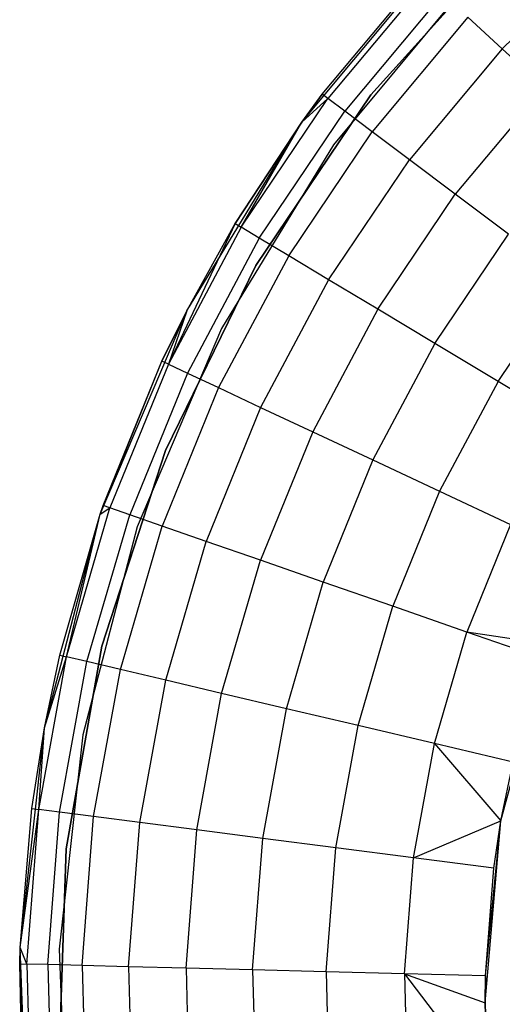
# Model space of a CAD drawing. Extents: x 3 to 49, y 3 to 103.
# Tile 83 of 101: x 23.458 to 24.287, y 58.783 to 60.474. Entities that reach past the tile are written whole.
import ezdxf

# ---------------------------------------------------------------- set-up
doc = ezdxf.new("R2010")
doc.units = 0
doc.header["$LTSCALE"] = 2.54
doc.layers.get('0').update_dxf_attribs({"linetype": 'CONTINUOUS'})

# ---------------------------------------------------------------- blocks, each defined once
blk = doc.blocks.new('HOTEL-MOOD-11782-11790_STL')
at = {"color": 0}
for p, q in [((24.0613, 60.3446, 1.2181), (24.2977, 60.6072, 1.2181)), ((24.2977, 60.6072, 0.1181), (24.0613, 60.3446, 0.1181)), ((24.0613, 60.3446, 1.2181), (24.2977, 60.6072, 1.2181)), ((24.2977, 60.6072, 0.1181), (24.0613, 60.3446, 0.1181)), ((24.2866, 60.424, 2.2823), (24.4645, 60.5974, 2.2823)), ((24.2866, 60.424, 2.2823), (24.4645, 60.5974, 2.2823)), ((23.9428, 60.2979, 0.1181), (24.1856, 60.5896, 0.1181)), ((23.9428, 60.2979, 0.1181), (24.1856, 60.5896, 0.1181)), ((23.9778, 60.3456, 1.7681), (24.1493, 60.5512, 1.7681)), ((23.9778, 60.3456, 1.7681), (24.1493, 60.5512, 1.7681)), ((24.2338, 60.5432, 0.1181), (23.9972, 60.2589, 0.1181)), ((24.2338, 60.5432, 0.1181), (23.9972, 60.2589, 0.1181)), ((24.2338, 60.5432, 1.2181), (23.9972, 60.2589, 1.2181)), ((24.2338, 60.5432, 1.2181), (23.9972, 60.2589, 1.2181)), ((24.1582, 60.5429, 1.907), (23.9875, 60.3383, 1.907)), ((24.1582, 60.5429, 1.907), (23.9875, 60.3383, 1.907)), ((24.1847, 60.5184, 2.0417), (24.0164, 60.3167, 2.0417)), ((24.1847, 60.5184, 2.0417), (24.0164, 60.3167, 2.0417)), ((24.2279, 60.4784, 2.1681), (24.0635, 60.2813, 2.1681)), ((24.2279, 60.4784, 2.1681), (24.0635, 60.2813, 2.1681)), ((24.2866, 60.424, 2.2823), (24.2279, 60.4784, 2.1681)), ((24.2866, 60.424, 2.2823), (24.2279, 60.4784, 2.1681)), ((24.2866, 60.424, 2.2823), (24.1275, 60.2333, 2.2823)), ((24.2866, 60.424, 2.2823), (24.1275, 60.2333, 2.2823)), ((24.359, 60.357, 2.3809), (24.2866, 60.424, 2.2823)), ((24.359, 60.357, 2.3809), (24.2866, 60.424, 2.2823)), ((24.359, 60.357, 2.3809), (24.2063, 60.1741, 2.3809)), ((24.359, 60.357, 2.3809), (24.2063, 60.1741, 2.3809)), ((23.8637, 60.0516, 1.2181), (24.0613, 60.3446, 1.2181)), ((24.0613, 60.3446, 0.1181), (23.8637, 60.0516, 0.1181)), ((23.8637, 60.0516, 1.2181), (24.0613, 60.3446, 1.2181)), ((24.0613, 60.3446, 0.1181), (23.8637, 60.0516, 0.1181)), ((23.9428, 60.2979, 1.7681), (23.9778, 60.3456, 1.7681)), ((23.9778, 60.3456, 1.7681), (23.9428, 60.2979, 0.1181)), ((23.9778, 60.3456, 1.7681), (23.9428, 60.2979, 0.1181)), ((23.9428, 60.2979, 1.7681), (23.9778, 60.3456, 1.7681)), ((23.9875, 60.3383, 1.907), (23.9778, 60.3456, 1.7681)), ((23.9875, 60.3383, 1.907), (23.9778, 60.3456, 1.7681)), ((24.0613, 60.3446, 1.2181), (24.0613, 60.3446, 0.1181)), ((24.0613, 60.3446, 1.2181), (24.0613, 60.3446, 0.1181)), ((23.8388, 60.1173, 1.907), (23.9875, 60.3383, 1.907)), ((23.8388, 60.1173, 1.907), (23.9875, 60.3383, 1.907)), ((23.9428, 60.2979, 1.7681), (23.9875, 60.3383, 1.907)), ((23.9428, 60.2979, 1.7681), (23.9875, 60.3383, 1.907)), ((24.0164, 60.3167, 2.0417), (23.9875, 60.3383, 1.907)), ((24.0164, 60.3167, 2.0417), (23.9875, 60.3383, 1.907)), ((23.8697, 60.0987, 2.0417), (24.0164, 60.3167, 2.0417)), ((23.8697, 60.0987, 2.0417), (24.0164, 60.3167, 2.0417)), ((24.0635, 60.2813, 2.1681), (24.0164, 60.3167, 2.0417)), ((24.0635, 60.2813, 2.1681), (24.0164, 60.3167, 2.0417)), ((23.7451, 59.9739, 0.1181), (23.9428, 60.2979, 0.1181)), ((23.7451, 59.9739, 0.1181), (23.9428, 60.2979, 0.1181)), ((23.9428, 60.2979, 0.1181), (23.8283, 60.1235, 1.7681)), ((23.8283, 60.1235, 1.7681), (23.9428, 60.2979, 1.7681)), ((23.9428, 60.2979, 0.1181), (23.8283, 60.1235, 1.7681)), ((23.8283, 60.1235, 1.7681), (23.9428, 60.2979, 1.7681)), ((23.8388, 60.1173, 1.907), (23.9428, 60.2979, 1.7681)), ((23.8388, 60.1173, 1.907), (23.9428, 60.2979, 1.7681)), ((23.9428, 60.2979, 0.1181), (23.9428, 60.2979, 1.7681)), ((23.9428, 60.2979, 0.1181), (23.9428, 60.2979, 1.7681)), ((23.9202, 60.0683, 2.1681), (24.0635, 60.2813, 2.1681)), ((23.9202, 60.0683, 2.1681), (24.0635, 60.2813, 2.1681)), ((24.1275, 60.2333, 2.2823), (24.0635, 60.2813, 2.1681)), ((24.1275, 60.2333, 2.2823), (24.0635, 60.2813, 2.1681)), ((23.9972, 60.2589, 0.1181), (23.8046, 59.9433, 0.1181)), ((23.9972, 60.2589, 0.1181), (23.8046, 59.9433, 0.1181)), ((23.9972, 60.2589, 1.2181), (23.8046, 59.9433, 1.2181)), ((23.9972, 60.2589, 1.2181), (23.8046, 59.9433, 1.2181)), ((23.9972, 60.2589, 0.1181), (23.9972, 60.2589, 1.2181)), ((23.9972, 60.2589, 0.1181), (23.9972, 60.2589, 1.2181)), ((23.9888, 60.0272, 2.2823), (24.1275, 60.2333, 2.2823)), ((23.9888, 60.0272, 2.2823), (24.1275, 60.2333, 2.2823)), ((24.2063, 60.1741, 2.3809), (24.1275, 60.2333, 2.2823)), ((24.2063, 60.1741, 2.3809), (24.1275, 60.2333, 2.2823)), ((24.0733, 59.9764, 2.3809), (24.2063, 60.1741, 2.3809)), ((24.0733, 59.9764, 2.3809), (24.2063, 60.1741, 2.3809)), ((24.2977, 60.1055, 2.4609), (24.2063, 60.1741, 2.3809)), ((24.2977, 60.1055, 2.4609), (24.2063, 60.1741, 2.3809)), ((23.8283, 60.1235, 1.7681), (23.7135, 59.8821, 1.907)), ((23.8283, 60.1235, 1.7681), (23.7135, 59.8821, 1.907)), ((23.7451, 59.9739, 0.1181), (23.8283, 60.1235, 1.7681)), ((23.7451, 59.9739, 0.1181), (23.8283, 60.1235, 1.7681)), ((23.7451, 59.9739, 1.7681), (23.8283, 60.1235, 1.7681)), ((23.7451, 59.9739, 1.7681), (23.8283, 60.1235, 1.7681)), ((23.8283, 60.1235, 1.7681), (23.8388, 60.1173, 1.907)), ((23.8283, 60.1235, 1.7681), (23.8388, 60.1173, 1.907)), ((23.8388, 60.1173, 1.907), (23.7135, 59.8821, 1.907)), ((23.8388, 60.1173, 1.907), (23.7135, 59.8821, 1.907)), ((23.8697, 60.0987, 2.0417), (23.8388, 60.1173, 1.907)), ((23.8697, 60.0987, 2.0417), (23.8388, 60.1173, 1.907)), ((24.1713, 59.9176, 2.4609), (24.2977, 60.1055, 2.4609)), ((24.1713, 59.9176, 2.4609), (24.2977, 60.1055, 2.4609)), ((23.8697, 60.0987, 2.0417), (23.7462, 59.8668, 2.0417)), ((23.8697, 60.0987, 2.0417), (23.7462, 59.8668, 2.0417)), ((23.9202, 60.0683, 2.1681), (23.8697, 60.0987, 2.0417)), ((23.9202, 60.0683, 2.1681), (23.8697, 60.0987, 2.0417)), ((23.9202, 60.0683, 2.1681), (23.7996, 59.8418, 2.1681)), ((23.9202, 60.0683, 2.1681), (23.7996, 59.8418, 2.1681)), ((23.9888, 60.0272, 2.2823), (23.9202, 60.0683, 2.1681)), ((23.9888, 60.0272, 2.2823), (23.9202, 60.0683, 2.1681)), ((23.7087, 59.734, 1.2181), (23.8637, 60.0516, 1.2181)), ((23.8637, 60.0516, 0.1181), (23.7087, 59.734, 0.1181)), ((23.7087, 59.734, 1.2181), (23.8637, 60.0516, 1.2181)), ((23.8637, 60.0516, 0.1181), (23.7087, 59.734, 0.1181)), ((23.8637, 60.0516, 1.2181), (23.8637, 60.0516, 0.1181)), ((23.8637, 60.0516, 1.2181), (23.8637, 60.0516, 0.1181)), ((23.9888, 60.0272, 2.2823), (23.872, 59.8079, 2.2823)), ((23.9888, 60.0272, 2.2823), (23.872, 59.8079, 2.2823)), ((24.0733, 59.9764, 2.3809), (23.9888, 60.0272, 2.2823)), ((24.0733, 59.9764, 2.3809), (23.9888, 60.0272, 2.2823)), ((24.2796, 59.8525, 2.5198), (24.3988, 60.0297, 2.5198)), ((24.2796, 59.8525, 2.5198), (24.3988, 60.0297, 2.5198)), ((23.5966, 59.6245, 0.1181), (23.7451, 59.9739, 0.1181)), ((23.5966, 59.6245, 0.1181), (23.7451, 59.9739, 0.1181)), ((23.7451, 59.9739, 0.1181), (23.7025, 59.8872, 1.7681)), ((23.7025, 59.8872, 1.7681), (23.7451, 59.9739, 1.7681)), ((23.7451, 59.9739, 0.1181), (23.7025, 59.8872, 1.7681)), ((23.7025, 59.8872, 1.7681), (23.7451, 59.9739, 1.7681)), ((23.7451, 59.9739, 1.7681), (23.7135, 59.8821, 1.907)), ((23.7451, 59.9739, 1.7681), (23.7135, 59.8821, 1.907)), ((23.7451, 59.9739, 0.1181), (23.7451, 59.9739, 1.7681)), ((23.7451, 59.9739, 0.1181), (23.7451, 59.9739, 1.7681)), ((24.0733, 59.9764, 2.3809), (23.9614, 59.7661, 2.3809)), ((24.0733, 59.9764, 2.3809), (23.9614, 59.7661, 2.3809)), ((24.1713, 59.9176, 2.4609), (24.0733, 59.9764, 2.3809)), ((24.1713, 59.9176, 2.4609), (24.0733, 59.9764, 2.3809)), ((23.8046, 59.9433, 0.1181), (23.66, 59.6029, 0.1181)), ((23.8046, 59.9433, 0.1181), (23.66, 59.6029, 0.1181)), ((23.8046, 59.9433, 1.2181), (23.66, 59.6029, 1.2181)), ((23.8046, 59.9433, 1.2181), (23.66, 59.6029, 1.2181)), ((23.8046, 59.9433, 0.1181), (23.8046, 59.9433, 1.2181)), ((23.8046, 59.9433, 0.1181), (23.8046, 59.9433, 1.2181)), ((24.1713, 59.9176, 2.4609), (24.0648, 59.7177, 2.4609)), ((24.1713, 59.9176, 2.4609), (24.0648, 59.7177, 2.4609)), ((24.2796, 59.8525, 2.5198), (24.1713, 59.9176, 2.4609)), ((24.2796, 59.8525, 2.5198), (24.1713, 59.9176, 2.4609)), ((23.5966, 59.6245, 0.1181), (23.7025, 59.8872, 1.7681)), ((23.5966, 59.6245, 0.1181), (23.7025, 59.8872, 1.7681)), ((23.6017, 59.6393, 1.7681), (23.7025, 59.8872, 1.7681)), ((23.6017, 59.6393, 1.7681), (23.7025, 59.8872, 1.7681)), ((23.7135, 59.8821, 1.907), (23.7025, 59.8872, 1.7681)), ((23.7135, 59.8821, 1.907), (23.7025, 59.8872, 1.7681)), ((23.7135, 59.8821, 1.907), (23.6132, 59.6353, 1.907)), ((23.7135, 59.8821, 1.907), (23.6132, 59.6353, 1.907)), ((23.7462, 59.8668, 2.0417), (23.6473, 59.6234, 2.0417)), ((23.7462, 59.8668, 2.0417), (23.6473, 59.6234, 2.0417)), ((23.7135, 59.8821, 1.907), (23.7462, 59.8668, 2.0417)), ((23.7135, 59.8821, 1.907), (23.7462, 59.8668, 2.0417)), ((23.7462, 59.8668, 2.0417), (23.7996, 59.8418, 2.1681)), ((23.7462, 59.8668, 2.0417), (23.7996, 59.8418, 2.1681)), ((24.2796, 59.8525, 2.5198), (24.1793, 59.6641, 2.5198)), ((24.2796, 59.8525, 2.5198), (24.1793, 59.6641, 2.5198)), ((24.3951, 59.7832, 2.5559), (24.2796, 59.8525, 2.5198)), ((24.3951, 59.7832, 2.5559), (24.2796, 59.8525, 2.5198)), ((23.7996, 59.8418, 2.1681), (23.7029, 59.604, 2.1681)), ((23.7996, 59.8418, 2.1681), (23.7029, 59.604, 2.1681)), ((23.7996, 59.8418, 2.1681), (23.872, 59.8079, 2.2823)), ((23.7996, 59.8418, 2.1681), (23.872, 59.8079, 2.2823)), ((23.872, 59.8079, 2.2823), (23.7785, 59.5778, 2.2823)), ((23.872, 59.8079, 2.2823), (23.7785, 59.5778, 2.2823)), ((23.872, 59.8079, 2.2823), (23.9614, 59.7661, 2.3809)), ((23.872, 59.8079, 2.2823), (23.9614, 59.7661, 2.3809)), ((23.9614, 59.7661, 2.3809), (23.8716, 59.5454, 2.3809)), ((23.9614, 59.7661, 2.3809), (23.8716, 59.5454, 2.3809)), ((23.9614, 59.7661, 2.3809), (24.0648, 59.7177, 2.4609)), ((23.9614, 59.7661, 2.3809), (24.0648, 59.7177, 2.4609)), ((23.5995, 59.3979, 1.2181), (23.7087, 59.734, 1.2181)), ((23.7087, 59.734, 0.1181), (23.5995, 59.3979, 0.1181)), ((23.5995, 59.3979, 1.2181), (23.7087, 59.734, 1.2181)), ((23.7087, 59.734, 0.1181), (23.5995, 59.3979, 0.1181)), ((23.7087, 59.734, 1.2181), (23.7087, 59.734, 0.1181)), ((23.7087, 59.734, 1.2181), (23.7087, 59.734, 0.1181)), ((24.0648, 59.7177, 2.4609), (23.9795, 59.5078, 2.4609)), ((24.0648, 59.7177, 2.4609), (23.9795, 59.5078, 2.4609)), ((24.0648, 59.7177, 2.4609), (24.1793, 59.6641, 2.5198)), ((24.0648, 59.7177, 2.4609), (24.1793, 59.6641, 2.5198)), ((24.1793, 59.6641, 2.5198), (24.0989, 59.4663, 2.5198)), ((24.1793, 59.6641, 2.5198), (24.0989, 59.4663, 2.5198)), ((24.1793, 59.6641, 2.5198), (24.3013, 59.607, 2.5559)), ((24.1793, 59.6641, 2.5198), (24.3013, 59.607, 2.5559)), ((23.5387, 59.3794, 1.907), (23.6132, 59.6353, 1.907)), ((23.5387, 59.3794, 1.907), (23.6132, 59.6353, 1.907)), ((23.5966, 59.6245, 0.1181), (23.6017, 59.6393, 1.7681)), ((23.5966, 59.6245, 1.7681), (23.6017, 59.6393, 1.7681)), ((23.5966, 59.6245, 0.1181), (23.6017, 59.6393, 1.7681)), ((23.5966, 59.6245, 1.7681), (23.6017, 59.6393, 1.7681)), ((23.5966, 59.6245, 1.7681), (23.6132, 59.6353, 1.907)), ((23.5966, 59.6245, 1.7681), (23.6132, 59.6353, 1.907)), ((23.6132, 59.6353, 1.907), (23.6017, 59.6393, 1.7681)), ((23.6132, 59.6353, 1.907), (23.6017, 59.6393, 1.7681)), ((23.6473, 59.6234, 2.0417), (23.6132, 59.6353, 1.907)), ((23.6473, 59.6234, 2.0417), (23.6132, 59.6353, 1.907)), ((23.5006, 59.2573, 0.1181), (23.5966, 59.6245, 0.1181)), ((23.5006, 59.2573, 0.1181), (23.5966, 59.6245, 0.1181)), ((23.5269, 59.3822, 1.7681), (23.5966, 59.6245, 0.1181)), ((23.5269, 59.3822, 1.7681), (23.5966, 59.6245, 0.1181)), ((23.5269, 59.3822, 1.7681), (23.5966, 59.6245, 1.7681)), ((23.5269, 59.3822, 1.7681), (23.5966, 59.6245, 1.7681)), ((23.5387, 59.3794, 1.907), (23.5966, 59.6245, 1.7681)), ((23.5387, 59.3794, 1.907), (23.5966, 59.6245, 1.7681)), ((23.5738, 59.3712, 2.0417), (23.6473, 59.6234, 2.0417)), ((23.5738, 59.3712, 2.0417), (23.6473, 59.6234, 2.0417)), ((23.5966, 59.6245, 1.7681), (23.5966, 59.6245, 0.1181)), ((23.5966, 59.6245, 1.7681), (23.5966, 59.6245, 0.1181)), ((23.7029, 59.604, 2.1681), (23.6473, 59.6234, 2.0417)), ((23.7029, 59.604, 2.1681), (23.6473, 59.6234, 2.0417)), ((23.66, 59.6029, 0.1181), (23.5664, 59.2452, 0.1181)), ((23.66, 59.6029, 0.1181), (23.5664, 59.2452, 0.1181)), ((23.66, 59.6029, 1.2181), (23.5664, 59.2452, 1.2181)), ((23.66, 59.6029, 1.2181), (23.5664, 59.2452, 1.2181)), ((23.6312, 59.3576, 2.1681), (23.7029, 59.604, 2.1681)), ((23.6312, 59.3576, 2.1681), (23.7029, 59.604, 2.1681)), ((23.66, 59.6029, 0.1181), (23.66, 59.6029, 1.2181)), ((23.66, 59.6029, 0.1181), (23.66, 59.6029, 1.2181)), ((23.7785, 59.5778, 2.2823), (23.7029, 59.604, 2.1681)), ((23.7785, 59.5778, 2.2823), (23.7029, 59.604, 2.1681)), ((24.3013, 59.607, 2.5559), (24.2261, 59.4221, 2.5559)), ((24.3013, 59.607, 2.5559), (24.2261, 59.4221, 2.5559)), ((23.709, 59.3393, 2.2823), (23.7785, 59.5778, 2.2823)), ((23.709, 59.3393, 2.2823), (23.7785, 59.5778, 2.2823)), ((23.8716, 59.5454, 2.3809), (23.7785, 59.5778, 2.2823)), ((23.8716, 59.5454, 2.3809), (23.7785, 59.5778, 2.2823)), ((23.805, 59.3166, 2.3809), (23.8716, 59.5454, 2.3809)), ((23.805, 59.3166, 2.3809), (23.8716, 59.5454, 2.3809)), ((23.9795, 59.5078, 2.4609), (23.8716, 59.5454, 2.3809)), ((23.9795, 59.5078, 2.4609), (23.8716, 59.5454, 2.3809)), ((23.9162, 59.2904, 2.4609), (23.9795, 59.5078, 2.4609)), ((23.9162, 59.2904, 2.4609), (23.9795, 59.5078, 2.4609)), ((24.0989, 59.4663, 2.5198), (23.9795, 59.5078, 2.4609)), ((24.0989, 59.4663, 2.5198), (23.9795, 59.5078, 2.4609)), ((24.0392, 59.2613, 2.5198), (24.0989, 59.4663, 2.5198)), ((24.0392, 59.2613, 2.5198), (24.0989, 59.4663, 2.5198)), ((24.2261, 59.4221, 2.5559), (24.0989, 59.4663, 2.5198)), ((24.2261, 59.4221, 2.5559), (24.0989, 59.4663, 2.5198)), ((24.1703, 59.2304, 2.5559), (24.2261, 59.4221, 2.5559)), ((24.1703, 59.2304, 2.5559), (24.2261, 59.4221, 2.5559)), ((24.3659, 59.4007, 2.5681), (24.2261, 59.4221, 2.5559)), ((24.3573, 59.3764, 2.5681), (24.2261, 59.4221, 2.5559)), ((24.3659, 59.4007, 2.5681), (24.2261, 59.4221, 2.5559)), ((24.3573, 59.3764, 2.5681), (24.2261, 59.4221, 2.5559)), ((23.5382, 59.0498, 1.2181), (23.5995, 59.3979, 1.2181)), ((23.5995, 59.3979, 0.1181), (23.5382, 59.0498, 0.1181)), ((23.5382, 59.0498, 1.2181), (23.5995, 59.3979, 1.2181)), ((23.5995, 59.3979, 0.1181), (23.5382, 59.0498, 0.1181)), ((23.5995, 59.3979, 1.2181), (23.5995, 59.3979, 0.1181)), ((23.5995, 59.3979, 1.2181), (23.5995, 59.3979, 0.1181)), ((24.2847, 59.0976, 2.2681), (24.3659, 59.4007, 2.2681)), ((24.2847, 59.0976, 2.2681), (24.3659, 59.4007, 2.2681)), ((23.4909, 59.1173, 1.907), (23.5387, 59.3794, 1.907)), ((23.4909, 59.1173, 1.907), (23.5387, 59.3794, 1.907)), ((23.5006, 59.2573, 0.1181), (23.5269, 59.3822, 1.7681)), ((23.5006, 59.2573, 1.7681), (23.5269, 59.3822, 1.7681)), ((23.5006, 59.2573, 0.1181), (23.5269, 59.3822, 1.7681)), ((23.5006, 59.2573, 1.7681), (23.5269, 59.3822, 1.7681)), ((23.5006, 59.2573, 1.7681), (23.5387, 59.3794, 1.907)), ((23.5006, 59.2573, 1.7681), (23.5387, 59.3794, 1.907)), ((23.5269, 59.3822, 1.7681), (23.5387, 59.3794, 1.907)), ((23.5269, 59.3822, 1.7681), (23.5387, 59.3794, 1.907)), ((23.5738, 59.3712, 2.0417), (23.5387, 59.3794, 1.907)), ((23.5738, 59.3712, 2.0417), (23.5387, 59.3794, 1.907)), ((23.5267, 59.1127, 2.0417), (23.5738, 59.3712, 2.0417)), ((23.5267, 59.1127, 2.0417), (23.5738, 59.3712, 2.0417)), ((23.6312, 59.3576, 2.1681), (23.5738, 59.3712, 2.0417)), ((23.6312, 59.3576, 2.1681), (23.5738, 59.3712, 2.0417)), ((23.5852, 59.1051, 2.1681), (23.6312, 59.3576, 2.1681)), ((23.5852, 59.1051, 2.1681), (23.6312, 59.3576, 2.1681)), ((23.709, 59.3393, 2.2823), (23.6312, 59.3576, 2.1681)), ((23.709, 59.3393, 2.2823), (23.6312, 59.3576, 2.1681)), ((23.6645, 59.0949, 2.2823), (23.709, 59.3393, 2.2823)), ((23.6645, 59.0949, 2.2823), (23.709, 59.3393, 2.2823)), ((23.805, 59.3166, 2.3809), (23.709, 59.3393, 2.2823)), ((23.805, 59.3166, 2.3809), (23.709, 59.3393, 2.2823)), ((23.7623, 59.0822, 2.3809), (23.805, 59.3166, 2.3809)), ((23.7623, 59.0822, 2.3809), (23.805, 59.3166, 2.3809)), ((23.9162, 59.2904, 2.4609), (23.805, 59.3166, 2.3809)), ((23.9162, 59.2904, 2.4609), (23.805, 59.3166, 2.3809)), ((23.8756, 59.0675, 2.4609), (23.9162, 59.2904, 2.4609)), ((23.8756, 59.0675, 2.4609), (23.9162, 59.2904, 2.4609)), ((24.0392, 59.2613, 2.5198), (23.9162, 59.2904, 2.4609)), ((24.0392, 59.2613, 2.5198), (23.9162, 59.2904, 2.4609)), ((24.0009, 59.0513, 2.5198), (24.0392, 59.2613, 2.5198)), ((24.0009, 59.0513, 2.5198), (24.0392, 59.2613, 2.5198)), ((24.1703, 59.2304, 2.5559), (24.0392, 59.2613, 2.5198)), ((24.1703, 59.2304, 2.5559), (24.0392, 59.2613, 2.5198)), ((23.4591, 58.88, 0.1181), (23.5006, 59.2573, 0.1181)), ((23.4591, 58.88, 0.1181), (23.5006, 59.2573, 0.1181)), ((23.4789, 59.1189, 1.7681), (23.5006, 59.2573, 0.1181)), ((23.4789, 59.1189, 1.7681), (23.5006, 59.2573, 0.1181)), ((23.4789, 59.1189, 1.7681), (23.5006, 59.2573, 1.7681)), ((23.4789, 59.1189, 1.7681), (23.5006, 59.2573, 1.7681)), ((23.4909, 59.1173, 1.907), (23.5006, 59.2573, 1.7681)), ((23.4909, 59.1173, 1.907), (23.5006, 59.2573, 1.7681)), ((23.5006, 59.2573, 1.7681), (23.5006, 59.2573, 0.1181)), ((23.5006, 59.2573, 1.7681), (23.5006, 59.2573, 0.1181)), ((23.5664, 59.2452, 0.1181), (23.526, 58.8776, 0.1181)), ((23.5664, 59.2452, 0.1181), (23.526, 58.8776, 0.1181)), ((23.5664, 59.2452, 1.2181), (23.526, 58.8776, 1.2181)), ((23.5664, 59.2452, 1.2181), (23.526, 58.8776, 1.2181)), ((23.5664, 59.2452, 0.1181), (23.5664, 59.2452, 1.2181)), ((23.5664, 59.2452, 0.1181), (23.5664, 59.2452, 1.2181)), ((24.1345, 59.034, 2.5559), (24.1703, 59.2304, 2.5559)), ((24.1345, 59.034, 2.5559), (24.1703, 59.2304, 2.5559)), ((24.3055, 59.1985, 2.5681), (24.1703, 59.2304, 2.5559)), ((24.1703, 59.2304, 2.5559), (24.2847, 59.0976, 2.5681)), ((24.1703, 59.2304, 2.5559), (24.2847, 59.0976, 2.5681)), ((24.3055, 59.1985, 2.5681), (24.1703, 59.2304, 2.5559)), ((24.2847, 59.0976, 2.5681), (24.3055, 59.1985, 2.5681)), ((24.2847, 59.0976, 2.2681), (24.3055, 59.1985, 2.5681)), ((24.2847, 59.0976, 2.5681), (24.3055, 59.1985, 2.5681)), ((24.2847, 59.0976, 2.2681), (24.3055, 59.1985, 2.5681)), ((23.4591, 58.88, 0.1181), (23.4789, 59.1189, 1.7681)), ((23.4591, 58.88, 1.7681), (23.4789, 59.1189, 1.7681)), ((23.4591, 58.88, 0.1181), (23.4789, 59.1189, 1.7681)), ((23.4591, 58.88, 1.7681), (23.4789, 59.1189, 1.7681)), ((23.4591, 58.88, 1.7681), (23.4909, 59.1173, 1.907)), ((23.4591, 58.88, 1.7681), (23.4909, 59.1173, 1.907)), ((23.4704, 58.8517, 1.907), (23.4909, 59.1173, 1.907)), ((23.4704, 58.8517, 1.907), (23.4909, 59.1173, 1.907)), ((23.4789, 59.1189, 1.7681), (23.4909, 59.1173, 1.907)), ((23.4789, 59.1189, 1.7681), (23.4909, 59.1173, 1.907)), ((23.5267, 59.1127, 2.0417), (23.4909, 59.1173, 1.907)), ((23.5267, 59.1127, 2.0417), (23.4909, 59.1173, 1.907)), ((23.5064, 58.8508, 2.0417), (23.5267, 59.1127, 2.0417)), ((23.5064, 58.8508, 2.0417), (23.5267, 59.1127, 2.0417)), ((23.5852, 59.1051, 2.1681), (23.5267, 59.1127, 2.0417)), ((23.5852, 59.1051, 2.1681), (23.5267, 59.1127, 2.0417)), ((23.5654, 58.8492, 2.1681), (23.5852, 59.1051, 2.1681)), ((23.5654, 58.8492, 2.1681), (23.5852, 59.1051, 2.1681)), ((23.6645, 59.0949, 2.2823), (23.5852, 59.1051, 2.1681)), ((23.6645, 59.0949, 2.2823), (23.5852, 59.1051, 2.1681)), ((23.6453, 58.8472, 2.2823), (23.6645, 59.0949, 2.2823)), ((23.6453, 58.8472, 2.2823), (23.6645, 59.0949, 2.2823)), ((23.7623, 59.0822, 2.3809), (23.6645, 59.0949, 2.2823)), ((23.7623, 59.0822, 2.3809), (23.6645, 59.0949, 2.2823)), ((24.1345, 59.034, 2.5559), (24.2847, 59.0976, 2.5681)), ((24.1345, 59.034, 2.5559), (24.2847, 59.0976, 2.5681)), ((24.2574, 58.7851, 2.2681), (24.2847, 59.0976, 2.2681)), ((24.2574, 58.7851, 2.2681), (24.2847, 59.0976, 2.2681)), ((24.258, 58.8314, 2.5681), (24.2847, 59.0976, 2.2681)), ((24.258, 58.8314, 2.5681), (24.2847, 59.0976, 2.2681)), ((24.2723, 59.0162, 2.5681), (24.2847, 59.0976, 2.5681)), ((24.2723, 59.0162, 2.5681), (24.2847, 59.0976, 2.5681)), ((24.2723, 59.0162, 2.5681), (24.2847, 59.0976, 2.2681)), ((24.2723, 59.0162, 2.5681), (24.2847, 59.0976, 2.2681)), ((24.2847, 59.0976, 2.5681), (24.2847, 59.0976, 2.2681)), ((24.2847, 59.0976, 2.5681), (24.2847, 59.0976, 2.2681)), ((23.7439, 58.8446, 2.3809), (23.7623, 59.0822, 2.3809)), ((23.7439, 58.8446, 2.3809), (23.7623, 59.0822, 2.3809)), ((23.8756, 59.0675, 2.4609), (23.7623, 59.0822, 2.3809)), ((23.8756, 59.0675, 2.4609), (23.7623, 59.0822, 2.3809)), ((23.8581, 58.8417, 2.4609), (23.8756, 59.0675, 2.4609)), ((23.8581, 58.8417, 2.4609), (23.8756, 59.0675, 2.4609)), ((24.0009, 59.0513, 2.5198), (23.8756, 59.0675, 2.4609)), ((24.0009, 59.0513, 2.5198), (23.8756, 59.0675, 2.4609)), ((23.5258, 58.6966, 1.2181), (23.5382, 59.0498, 1.2181)), ((23.5382, 59.0498, 0.1181), (23.5258, 58.6966, 0.1181)), ((23.5258, 58.6966, 1.2181), (23.5382, 59.0498, 1.2181)), ((23.5382, 59.0498, 0.1181), (23.5258, 58.6966, 0.1181)), ((23.5382, 59.0498, 1.2181), (23.5382, 59.0498, 0.1181)), ((23.5382, 59.0498, 1.2181), (23.5382, 59.0498, 0.1181)), ((23.9844, 58.8384, 2.5198), (24.0009, 59.0513, 2.5198)), ((23.9844, 58.8384, 2.5198), (24.0009, 59.0513, 2.5198)), ((24.1345, 59.034, 2.5559), (24.0009, 59.0513, 2.5198)), ((24.1345, 59.034, 2.5559), (24.0009, 59.0513, 2.5198)), ((24.1191, 58.835, 2.5559), (24.1345, 59.034, 2.5559)), ((24.1191, 58.835, 2.5559), (24.1345, 59.034, 2.5559)), ((24.2723, 59.0162, 2.5681), (24.1345, 59.034, 2.5559)), ((24.2723, 59.0162, 2.5681), (24.1345, 59.034, 2.5559)), ((24.258, 58.8314, 2.5681), (24.2723, 59.0162, 2.5681)), ((24.258, 58.8314, 2.5681), (24.2723, 59.0162, 2.5681)), ((23.4582, 58.852, 1.7681), (23.4591, 58.88, 0.1181)), ((23.4582, 58.852, 1.7681), (23.4591, 58.88, 0.1181)), ((23.4582, 58.852, 1.7681), (23.4591, 58.88, 1.7681)), ((23.4582, 58.852, 1.7681), (23.4591, 58.88, 1.7681)), ((23.473, 58.5007, 0.1181), (23.4591, 58.88, 0.1181)), ((23.473, 58.5007, 0.1181), (23.4591, 58.88, 0.1181)), ((23.4591, 58.88, 1.7681), (23.4591, 58.88, 0.1181)), ((23.4591, 58.88, 1.7681), (23.4591, 58.88, 0.1181)), ((23.4704, 58.8517, 1.907), (23.4591, 58.88, 1.7681)), ((23.4704, 58.8517, 1.907), (23.4591, 58.88, 1.7681)), ((23.526, 58.8776, 0.1181), (23.5395, 58.508, 0.1181)), ((23.526, 58.8776, 0.1181), (23.5395, 58.508, 0.1181)), ((23.526, 58.8776, 0.1181), (23.526, 58.8776, 1.2181)), ((23.526, 58.8776, 1.2181), (23.5395, 58.508, 1.2181)), ((23.526, 58.8776, 0.1181), (23.526, 58.8776, 1.2181)), ((23.526, 58.8776, 1.2181), (23.5395, 58.508, 1.2181)), ((23.4651, 58.5844, 1.7681), (23.4582, 58.852, 1.7681)), ((23.4582, 58.852, 1.7681), (23.473, 58.5007, 0.1181)), ((23.4582, 58.852, 1.7681), (23.473, 58.5007, 0.1181)), ((23.4582, 58.852, 1.7681), (23.4704, 58.8517, 1.907)), ((23.4582, 58.852, 1.7681), (23.4704, 58.8517, 1.907)), ((23.4651, 58.5844, 1.7681), (23.4582, 58.852, 1.7681)), ((23.5064, 58.8508, 2.0417), (23.4704, 58.8517, 1.907)), ((23.4704, 58.8517, 1.907), (23.4772, 58.5853, 1.907)), ((23.4704, 58.8517, 1.907), (23.4772, 58.5853, 1.907)), ((23.5064, 58.8508, 2.0417), (23.4704, 58.8517, 1.907)), ((23.5654, 58.8492, 2.1681), (23.5064, 58.8508, 2.0417)), ((23.5064, 58.8508, 2.0417), (23.5132, 58.5881, 2.0417)), ((23.5064, 58.8508, 2.0417), (23.5132, 58.5881, 2.0417)), ((23.5654, 58.8492, 2.1681), (23.5064, 58.8508, 2.0417)), ((23.6453, 58.8472, 2.2823), (23.5654, 58.8492, 2.1681)), ((23.5654, 58.8492, 2.1681), (23.572, 58.5927, 2.1681)), ((23.5654, 58.8492, 2.1681), (23.572, 58.5927, 2.1681)), ((23.6453, 58.8472, 2.2823), (23.5654, 58.8492, 2.1681)), ((23.7439, 58.8446, 2.3809), (23.6453, 58.8472, 2.2823)), ((23.6453, 58.8472, 2.2823), (23.6517, 58.5988, 2.2823)), ((23.6453, 58.8472, 2.2823), (23.6517, 58.5988, 2.2823)), ((23.7439, 58.8446, 2.3809), (23.6453, 58.8472, 2.2823)), ((23.8581, 58.8417, 2.4609), (23.7439, 58.8446, 2.3809)), ((23.7439, 58.8446, 2.3809), (23.75, 58.6065, 2.3809)), ((23.7439, 58.8446, 2.3809), (23.75, 58.6065, 2.3809)), ((23.8581, 58.8417, 2.4609), (23.7439, 58.8446, 2.3809)), ((23.9844, 58.8384, 2.5198), (23.8581, 58.8417, 2.4609)), ((23.8581, 58.8417, 2.4609), (23.8639, 58.6153, 2.4609)), ((23.8581, 58.8417, 2.4609), (23.8639, 58.6153, 2.4609)), ((23.9844, 58.8384, 2.5198), (23.8581, 58.8417, 2.4609)), ((24.1191, 58.835, 2.5559), (23.9844, 58.8384, 2.5198)), ((23.9844, 58.8384, 2.5198), (23.9899, 58.625, 2.5198)), ((23.9844, 58.8384, 2.5198), (23.9899, 58.625, 2.5198)), ((24.1191, 58.835, 2.5559), (23.9844, 58.8384, 2.5198)), ((24.258, 58.8314, 2.5681), (24.1191, 58.835, 2.5559)), ((24.1191, 58.835, 2.5559), (24.2574, 58.7851, 2.5681)), ((24.1191, 58.835, 2.5559), (24.2574, 58.7851, 2.5681)), ((24.1191, 58.835, 2.5559), (24.2627, 58.6461, 2.5681)), ((24.1191, 58.835, 2.5559), (24.2627, 58.6461, 2.5681)), ((24.1191, 58.835, 2.5559), (24.1242, 58.6354, 2.5559)), ((24.1191, 58.835, 2.5559), (24.1242, 58.6354, 2.5559)), ((24.258, 58.8314, 2.5681), (24.1191, 58.835, 2.5559)), ((24.2574, 58.7851, 2.5681), (24.258, 58.8314, 2.5681)), ((24.258, 58.8314, 2.5681), (24.2574, 58.7851, 2.2681)), ((24.258, 58.8314, 2.5681), (24.2574, 58.7851, 2.2681)), ((24.2574, 58.7851, 2.5681), (24.258, 58.8314, 2.5681)), ((24.2627, 58.6461, 2.5681), (24.2574, 58.7851, 2.5681)), ((24.2847, 58.4725, 2.2681), (24.2574, 58.7851, 2.2681)), ((24.2574, 58.7851, 2.2681), (24.2627, 58.6461, 2.5681)), ((24.2574, 58.7851, 2.2681), (24.2627, 58.6461, 2.5681)), ((24.2574, 58.7851, 2.2681), (24.2574, 58.7851, 2.5681)), ((24.2627, 58.6461, 2.5681), (24.2574, 58.7851, 2.5681)), ((24.2574, 58.7851, 2.2681), (24.2574, 58.7851, 2.5681)), ((24.2847, 58.4725, 2.2681), (24.2574, 58.7851, 2.2681))]:
    blk.add_line(p, q, dxfattribs=at)

msp = doc.modelspace()

# ---------------------------------------------------------------- block references
at = {"color": 0}
msp.add_blockref('HOTEL-MOOD-11782-11790_STL', (0, 0), dxfattribs=at)

doc.saveas('drawing.dxf')
